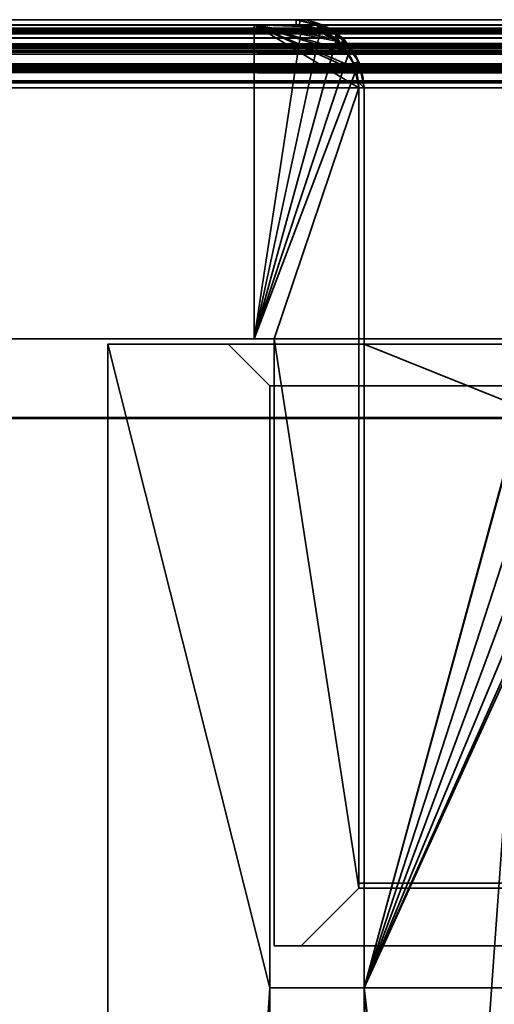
# Model space of a CAD drawing. Header units: millimetres. Extents: x -490 to 6690, y -115 to 152.
# Tile 110 of 256: x -329 to -307, y 105 to 152. Entities that reach past the tile are written whole.
import ezdxf

# ---------------------------------------------------------------- set-up
doc = ezdxf.new("R2010")
doc.units = ezdxf.units.MM
doc.layers.add('151', color=253, linetype='Continuous')

# ---------------------------------------------------------------- blocks, each defined once
blk = doc.blocks.new('UG_SURFACE_001')
at = {"layer": '151', "color": 252, "linetype": 'Continuous', "lineweight": 35}
for points in [[(-490, 133.2, 2202.5), (490, 133.2, 2202.5), (340, 133.2, 2052.5), (-340, 133.2, 2052.5)], [(490, -6.2, 2202.5), (490, 133.2, 2202.5), (-490, 133.2, 2202.5), (-490, -6.2, 2202.5)], [(-340, -6.2, 2052.5), (-340, 133.2, 2052.5), (340, 133.2, 2052.5), (340, -6.2, 2052.5)]]:
    blk.add_3dface(points, dxfattribs=at)
blk = doc.blocks.new('UG_SURFACE_059')
at = {"layer": '151', "color": 254, "linetype": 'Continuous', "lineweight": 35}
for points in [[(-325.25, 136.75, 2032.75), (-325.25, -10, 2032.75), (-317.5, 106, 2025)], [(-317.5, 106, 2025), (-317.5, 134.75, 2025), (-319.5, 136.75, 2027), (-325.25, 136.75, 2032.75)], [(-325.25, 136.75, -7.5), (-319.5, 136.75, -7.5), (-317.5, 134.75, -7.5), (-317.5, 106, -7.5)], [(-317.5, 106, -7.5), (-325.25, -10, -7.5), (-325.25, 136.75, -7.5)], [(-325.25, -10, 2032.75), (-325.25, 136.75, 2032.75), (-325.25, 136.75, -7.5), (-325.25, -10, -7.5)], [(-325.25, 136.75, 2032.75), (-319.5, 136.75, 2027), (-319.5, 136.75, -7.5), (-325.25, 136.75, -7.5)], [(-319.5, 136.75, 2027), (-317.5, 134.75, 2025), (-317.5, 134.75, -7.5), (-319.5, 136.75, -7.5)], [(-313, 136.75, 2020.5), (-306.25, 136.75, 2013.75), (-306.25, 136.75, -7.5), (-313, 136.75, -7.5)], [(-313, 106, 2020.5), (-313, 136.75, 2020.5), (-313, 136.75, -7.5), (-313, 106, -7.5)], [(-301.25, 131.75, 2008.75), (-301.298, 132.05, 2008.798), (-313, 136.75, 2020.5), (-313, 106, 2020.5)], [(-304.676, 136.348, 2012.176), (-306.25, 136.75, 2013.75), (-313, 136.75, 2020.5), (-301.298, 132.05, 2008.798)], [(-313, 106, -7.5), (-313, 136.75, -7.5), (-306.25, 136.75, -7.5), (-304.668, 136.435, -7.5)], [(-313, 106, -7.5), (-304.668, 136.435, -7.5), (-304.337, 136.369, -7.5), (-303.326, 135.694, -7.5)], [(-313, 106, -7.5), (-303.326, 135.694, -7.5), (-302.714, 135.286, -7.5), (-302.306, 134.674, -7.5)], [(-317.5, 134.75, 2025), (-317.5, 106, 2025), (-317.5, 106, -7.5), (-317.5, 134.75, -7.5)], [(-313, 106, -7.5), (-302.306, 134.674, -7.5), (-301.631, 133.663, -7.5), (-301.573, 133.372, -7.5)], [(-301.573, 133.372, -7.5), (-301.31, 132.052, -7.5), (-313, 106, -7.5)], [(-301.31, 132.052, -7.5), (-301.25, 131.75, -7.5), (-301.25, 5, -7.5), (-313, 106, -7.5)], [(-313, 106, 2020.5), (-313, 21, 2020.5), (-301.25, 131.75, 2008.75)], [(-309, 13, 2016.5), (-305, 13, 2012.5), (-301.25, 131.75, 2008.75), (-313, 21, 2020.5)], [(-317.5, 21, 2025), (-317.5, 106, 2025), (-325.25, -10, 2032.75)], [(-325.25, -10, -7.5), (-317.5, 106, -7.5), (-317.5, 21, -7.5)], [(-317.5, 106, 2025), (-313, 106, 2020.5), (-313, 106, -7.5), (-317.5, 106, -7.5)], [(-317.5, 21, 2025), (-313, 21, 2020.5), (-313, 106, 2020.5), (-317.5, 106, 2025)], [(-317.5, 106, -7.5), (-313, 106, -7.5), (-313, 21, -7.5), (-317.5, 21, -7.5)], [(-313, 21, -7.5), (-313, 106, -7.5), (-305, 13, -7.5), (-309, 13, -7.5)], [(-305, 13, -7.5), (-313, 106, -7.5), (-301.25, 5, -7.5)]]:
    blk.add_3dface(points, dxfattribs=at)
blk = doc.blocks.new('UG_SURFACE_060')
at = {"layer": '151', "color": 7, "linetype": 'Continuous', "lineweight": 35}
for points in [[(-313, 137, -7.5), (-306.25, 137, -7.5), (-306.25, 136.75, -7.5), (-313, 136.75, -7.5)], [(-313, 137, 2020.5), (-313, 137, -7.5), (-313, 136.75, -7.5), (-313, 136.75, 2020.5)], [(-306.25, 137, 2013.75), (-306.25, 137, -7.5), (-313, 137, -7.5), (-313, 137, 2020.5)], [(-306.25, 137, 2013.75), (-313, 137, 2020.5), (-313, 136.75, 2020.5), (-306.25, 136.75, 2013.75)], [(-306.25, 136.75, 2013.75), (-313, 136.75, 2020.5), (-313, 136.75, -7.5), (-306.25, 136.75, -7.5)]]:
    blk.add_3dface(points, dxfattribs=at)
blk = doc.blocks.new('UG_SURFACE_061')
at = {"layer": '151', "color": 254, "linetype": 'Continuous', "lineweight": 35}
for points in [[(-325.25, 136.75, 2032.75), (-319.5, 136.75, 2027), (-317.5, 134.75, 2025), (-317.5, 106, 2025)], [(-317.5, 106, 2025), (-325.25, -10, 2032.75), (-325.25, 136.75, 2032.75)], [(319.5, 136.75, 2027), (-319.5, 136.75, 2027), (-325.25, 136.75, 2032.75), (325.25, 136.75, 2032.75)], [(325.25, -10, 2032.75), (325.25, 136.75, 2032.75), (-325.25, 136.75, 2032.75), (-325.25, -10, 2032.75)], [(319.5, 136.75, 2027), (317.5, 134.75, 2025), (-317.5, 134.75, 2025), (-319.5, 136.75, 2027)], [(306.25, 136.75, 2013.75), (-306.25, 136.75, 2013.75), (-313, 136.75, 2020.5), (313, 136.75, 2020.5)], [(313, 106, 2020.5), (313, 136.75, 2020.5), (-313, 136.75, 2020.5), (-313, 106, 2020.5)], [(-313, 106, 2020.5), (-313, 136.75, 2020.5), (-306.25, 136.75, 2013.75), (-304.723, 136.36, 2012.223)], [(-313, 21, 2020.5), (-304.723, 136.36, 2012.223), (-303.852, 136.138, 2011.352), (-303.351, 135.703, 2010.851)], [(-304.723, 136.36, 2012.223), (-313, 21, 2020.5), (-313, 106, 2020.5)], [(-313, 21, 2020.5), (-303.351, 135.703, 2010.851), (-302.247, 134.745, 2009.747), (-302.213, 134.681, 2009.713)], [(317.5, 134.75, 2025), (317.5, 106, 2025), (-317.5, 106, 2025), (-317.5, 134.75, 2025)], [(-301.496, 133.295, 2008.996), (-301.25, 131.75, 2008.75), (-313, 21, 2020.5), (-302.213, 134.681, 2009.713)], [(-313, 21, 2020.5), (-301.25, 131.75, 2008.75), (-305, 13, 2012.5), (-309, 13, 2016.5)], [(-325.25, -10, 2032.75), (-317.5, 106, 2025), (-317.5, 21, 2025)], [(313, 106, 2020.5), (-313, 106, 2020.5), (-317.5, 106, 2025), (317.5, 106, 2025)], [(-317.5, 106, 2025), (-313, 106, 2020.5), (-313, 21, 2020.5), (-317.5, 21, 2025)]]:
    blk.add_3dface(points, dxfattribs=at)
blk = doc.blocks.new('UG_SURFACE_062')
at = {"layer": '151', "color": 7, "linetype": 'Continuous', "lineweight": 35}
for points in [[(-306.25, 136.75, 2013.75), (-313, 136.75, 2020.5), (-313, 137, 2020.5), (-306.25, 137, 2013.75)], [(313, 137, 2020.5), (306.25, 137, 2013.75), (-306.25, 137, 2013.75), (-313, 137, 2020.5)], [(313, 137, 2020.5), (-313, 137, 2020.5), (-313, 136.75, 2020.5), (313, 136.75, 2020.5)], [(313, 136.75, 2020.5), (-313, 136.75, 2020.5), (-306.25, 136.75, 2013.75), (306.25, 136.75, 2013.75)]]:
    blk.add_3dface(points, dxfattribs=at)
blk = doc.blocks.new('UG_SURFACE_097')
at = {"layer": '151', "color": 7, "linetype": 'Continuous', "lineweight": 35}
for points in [[(-316.25, 152.25, 2023.75), (-316.25, 152.25, -7.5), (-390.25, 152.25, -7.5), (-390.25, 152.25, 2097.75)], [(-390.25, 152.25, -7.5), (-316.25, 152.25, -7.5), (-316.25, 152, -7.5), (-390.25, 152, -7.5)], [(-316.25, 152.25, 2023.75), (-390.25, 152.25, 2097.75), (-390.25, 152, 2097.75), (-316.25, 152, 2023.75)], [(-316.25, 152, 2023.75), (-390.25, 152, 2097.75), (-390.25, 152, -7.5), (-316.25, 152, -7.5)], [(-316.25, 152.25, 2023.75), (-315.136, 152.039, -7.5), (-316.073, 152.216, -7.5)], [(-315.136, 152.039, -7.5), (-316.25, 152.25, 2023.75), (-315.063, 151.947, 2022.563)], [(-316.073, 152.216, -7.5), (-316.25, 152.25, -7.5), (-316.25, 152.25, 2023.75)], [(-316.087, 151.969, -7.5), (-316.25, 152, -7.5), (-316.25, 152.25, -7.5), (-316.073, 152.216, -7.5)], [(-315.063, 151.947, 2022.563), (-316.25, 152.25, 2023.75), (-316.242, 152, 2023.742), (-315.148, 151.768, 2022.648)], [(-316.25, 152, 2023.75), (-316.242, 152, 2023.742), (-316.25, 152.25, 2023.75)], [(-316.25, 152, -7.5), (-316.087, 151.969, -7.5), (-315.148, 151.768, 2022.648)], [(-315.148, 151.768, 2022.648), (-316.242, 152, 2023.742), (-316.25, 152, -7.5)], [(-316.242, 152, 2023.742), (-316.25, 152, 2023.75), (-316.25, 152, -7.5)], [(-315.223, 151.803, -7.5), (-316.087, 151.969, -7.5), (-316.073, 152.216, -7.5), (-315.136, 152.039, -7.5)], [(-315.148, 151.768, 2022.648), (-316.087, 151.969, -7.5), (-315.223, 151.803, -7.5)], [(-315.154, 151.79, -7.5), (-315.223, 151.803, -7.5), (-315.136, 152.039, -7.5), (-315.063, 152.026, -7.5)], [(-315.154, 151.79, -7.5), (-315.063, 152.026, -7.5), (-315.055, 152.02, -7.5)], [(-315.148, 151.786, -7.5), (-315.154, 151.79, -7.5), (-315.055, 152.02, -7.5)], [(-315.055, 152.02, -7.5), (-314.305, 151.529, -7.5), (-314.455, 151.334, -7.5), (-315.148, 151.786, -7.5)], [(-315.063, 151.947, 2022.563), (-315.063, 152.026, -7.5), (-315.136, 152.039, -7.5)], [(-315.063, 151.947, 2022.563), (-315.055, 152.02, -7.5), (-315.063, 152.026, -7.5)], [(-314.305, 151.529, -7.5), (-315.055, 152.02, -7.5), (-315.063, 151.947, 2022.563)], [(-315.148, 151.768, 2022.648), (-315.223, 151.803, -7.5), (-315.154, 151.79, -7.5)], [(-315.154, 151.79, -7.5), (-315.148, 151.786, -7.5), (-315.148, 151.768, 2022.648)], [(-315.148, 151.768, 2022.648), (-315.039, 151.745, 2022.539), (-315.063, 151.947, 2022.563)], [(-315.148, 151.786, -7.5), (-314.455, 151.334, -7.5), (-314.133, 151.107, 2021.633)], [(-314.133, 151.107, 2021.633), (-315.039, 151.745, 2022.539), (-315.148, 151.786, -7.5)], [(-315.039, 151.745, 2022.539), (-315.148, 151.768, 2022.648), (-315.148, 151.786, -7.5)], [(-314.305, 151.529, -7.5), (-315.063, 151.947, 2022.563), (-314.692, 151.852, 2022.192)], [(-314.692, 151.852, 2022.192), (-315.063, 151.947, 2022.563), (-315.039, 151.745, 2022.539)], [(-315.039, 151.745, 2022.539), (-314.133, 151.107, 2021.633), (-313.979, 151.235, 2021.479), (-314.692, 151.852, 2022.192)], [(-314.692, 151.852, 2022.192), (-313.952, 151.298, -7.5), (-314.305, 151.529, -7.5)], [(-314.692, 151.852, 2022.192), (-313.979, 151.235, 2021.479), (-313.952, 151.298, -7.5)], [(-314.129, 151.121, -7.5), (-314.455, 151.334, -7.5), (-314.305, 151.529, -7.5), (-313.952, 151.298, -7.5)], [(-314.455, 151.334, -7.5), (-314.129, 151.121, -7.5), (-314.133, 151.107, 2021.633)], [(-314.133, 151.107, 2021.633), (-314.074, 151.066, 2021.574), (-313.979, 151.235, 2021.479)], [(-314.074, 151.066, 2021.574), (-314.133, 151.107, 2021.633), (-314.129, 151.121, -7.5)], [(-313.952, 151.298, -7.5), (-313.648, 150.843, -7.5), (-313.846, 150.702, -7.5), (-314.129, 151.121, -7.5)], [(-314.129, 151.121, -7.5), (-313.465, 150.115, 2020.965), (-314.074, 151.066, 2021.574)], [(-314.129, 151.121, -7.5), (-313.846, 150.702, -7.5), (-313.462, 150.104, 2020.962)], [(-313.462, 150.104, 2020.962), (-313.465, 150.115, 2020.965), (-314.129, 151.121, -7.5)], [(-313.648, 150.947, 2021.148), (-313.979, 151.235, 2021.479), (-314.074, 151.066, 2021.574)], [(-314.074, 151.066, 2021.574), (-313.465, 150.115, 2020.965), (-313.247, 150.176, 2020.747), (-313.648, 150.947, 2021.148)], [(-313.648, 150.843, -7.5), (-313.952, 151.298, -7.5), (-313.979, 151.235, 2021.479)], [(-313.979, 151.235, 2021.479), (-313.245, 150.237, -7.5), (-313.648, 150.843, -7.5)], [(-313.245, 150.237, -7.5), (-313.979, 151.235, 2021.479), (-313.648, 150.947, 2021.148)], [(-313.495, 150.18, -7.5), (-313.846, 150.702, -7.5), (-313.648, 150.843, -7.5), (-313.245, 150.237, -7.5)], [(-313.462, 150.104, 2020.962), (-313.846, 150.702, -7.5), (-313.495, 150.18, -7.5)], [(-313.648, 150.947, 2021.148), (-313.236, 150.195, -7.5), (-313.245, 150.237, -7.5)], [(-313.648, 150.947, 2021.148), (-313.247, 150.176, 2020.747), (-313.236, 150.195, -7.5)], [(-313.478, 150.101, -7.5), (-313.495, 150.18, -7.5), (-313.245, 150.237, -7.5), (-313.236, 150.195, -7.5)], [(-313.495, 150.18, -7.5), (-313.478, 150.101, -7.5), (-313.462, 150.104, 2020.962)], [(-313.236, 150.195, -7.5), (-313.193, 149.976, -7.5), (-313.436, 149.899, -7.5), (-313.478, 150.101, -7.5)], [(-313.261, 149.259, 2020.761), (-313.462, 150.104, 2020.962), (-313.478, 150.101, -7.5)], [(-313.478, 150.101, -7.5), (-313.436, 149.899, -7.5), (-313.25, 149, 2020.75)], [(-313.25, 149, 2020.75), (-313.261, 149.259, 2020.761), (-313.478, 150.101, -7.5)], [(-313.247, 150.176, 2020.747), (-313.465, 150.115, 2020.965), (-313.462, 150.104, 2020.962)], [(-313.161, 150.01, 2020.661), (-313.247, 150.176, 2020.747), (-313.462, 150.104, 2020.962)], [(-313.462, 150.104, 2020.962), (-313.261, 149.259, 2020.761), (-313, 149, 2020.5), (-313.161, 150.01, 2020.661)], [(-313.193, 149.976, -7.5), (-313.236, 150.195, -7.5), (-313.247, 150.176, 2020.747)], [(-313.193, 149.976, -7.5), (-313.247, 150.176, 2020.747), (-313.161, 150.01, 2020.661)], [(-313.25, 149, -7.5), (-313.436, 149.899, -7.5), (-313.193, 149.976, -7.5), (-313, 149, -7.5)], [(-313.436, 149.899, -7.5), (-313.25, 149, -7.5), (-313.25, 149, 2020.75)], [(-313.161, 150.01, 2020.661), (-313, 149, -7.5), (-313.193, 149.976, -7.5)], [(-313.161, 150.01, 2020.661), (-313, 149, 2020.5), (-313, 149, -7.5)], [(-313, 149, 2020.5), (-313.261, 149.259, 2020.761), (-313.25, 149, 2020.75)], [(-313, 149, -7.5), (-313, 111, -7.5), (-313.25, 111, -7.5), (-313.25, 149, -7.5)], [(-313.25, 111, 2020.75), (-313.25, 149, 2020.75), (-313.25, 149, -7.5), (-313.25, 111, -7.5)], [(-313.25, 149, 2020.75), (-313.25, 111, 2020.75), (-313, 111, 2020.5), (-313, 149, 2020.5)], [(-313, 111, -7.5), (-313, 149, -7.5), (-313, 149, 2020.5), (-313, 111, 2020.5)], [(-313.25, 111, 2020.75), (-313.25, 111, -7.5), (-313, 111, -7.5), (-313, 111, 2020.5)]]:
    blk.add_3dface(points, dxfattribs=at)
blk = doc.blocks.new('UG_SURFACE_098')
at = {"layer": '151', "color": 41, "linetype": 'Continuous', "lineweight": 35}
for points in [[(-388.25, 137, -7.5), (-388.25, 152, -7.5), (-318.25, 152, -7.5), (-318.25, 137, -7.5)], [(-318.25, 152, 2025.75), (-318.25, 152, -7.5), (-388.25, 152, -7.5), (-388.25, 152, 2095.75)], [(-318.25, 137, 2025.75), (-318.25, 152, 2025.75), (-388.25, 152, 2095.75), (-388.25, 137, 2095.75)], [(-318.25, 137, -7.5), (-318.25, 152, -7.5), (-318.25, 152, 2025.75), (-318.25, 137, 2025.75)], [(-388.25, 137, 2095.75), (-388.25, 137, -7.5), (-318.25, 137, -7.5), (-318.25, 137, 2025.75)]]:
    blk.add_3dface(points, dxfattribs=at)
blk = doc.blocks.new('UG_SURFACE_099')
at = {"layer": '151', "color": 14, "linetype": 'Continuous', "lineweight": 35}
for points in [[(-318.25, 152, -7.5), (-318.25, 137, -7.5), (-318.25, 137, 2025.75), (-318.25, 152, 2025.75)], [(-318.25, 137, -7.5), (-318.25, 152, -7.5), (-316.25, 152, -7.5), (-315.98, 151.946, -7.5)], [(-318.25, 152, 2025.75), (-314.337, 151.221, 2021.837), (-315.088, 151.703, 2022.588), (-315.979, 151.931, 2023.479)], [(-318.25, 152, 2025.75), (-313.736, 150.582, 2021.236), (-313.848, 150.797, 2021.348), (-314.337, 151.221, 2021.837)], [(-318.25, 152, 2025.75), (-313.374, 149.777, 2020.874), (-313.398, 149.932, 2020.898), (-313.736, 150.582, 2021.236)], [(-318.25, 152, 2025.75), (-318.25, 137, 2025.75), (-317.3, 137, 2024.8), (-313.25, 149, 2020.75)], [(-313.25, 149, 2020.75), (-313.374, 149.777, 2020.874), (-318.25, 152, 2025.75)], [(-315.979, 151.931, 2023.479), (-316.25, 152, 2023.75), (-318.25, 152, 2025.75)], [(-316.25, 152, 2023.75), (-316.25, 152, -7.5), (-318.25, 152, -7.5), (-318.25, 152, 2025.75)], [(-316.25, 152, -7.5), (-316.25, 152, 2023.75), (-315.979, 151.931, 2023.479)], [(-315.979, 151.931, 2023.479), (-315.98, 151.946, -7.5), (-316.25, 152, -7.5)], [(-318.25, 137, -7.5), (-315.98, 151.946, -7.5), (-315.102, 151.772, -7.5), (-315.083, 151.759, -7.5)], [(-315.083, 151.759, -7.5), (-314.329, 151.255, -7.5), (-318.25, 137, -7.5)], [(-315.98, 151.946, -7.5), (-315.979, 151.931, 2023.479), (-315.088, 151.703, 2022.588)], [(-315.088, 151.703, 2022.588), (-315.102, 151.772, -7.5), (-315.98, 151.946, -7.5)], [(-315.088, 151.703, 2022.588), (-315.083, 151.759, -7.5), (-315.102, 151.772, -7.5)], [(-315.083, 151.759, -7.5), (-315.088, 151.703, 2022.588), (-314.811, 151.633, 2022.311)], [(-314.337, 151.221, 2021.837), (-314.811, 151.633, 2022.311), (-315.088, 151.703, 2022.588)], [(-314.811, 151.633, 2022.311), (-314.329, 151.255, -7.5), (-315.083, 151.759, -7.5)], [(-314.811, 151.633, 2022.311), (-314.337, 151.221, 2021.837), (-314.329, 151.255, -7.5)], [(-314.329, 151.255, -7.5), (-314.129, 151.121, -7.5), (-313.762, 150.573, -7.5), (-318.25, 137, -7.5)], [(-314.129, 151.121, -7.5), (-314.329, 151.255, -7.5), (-314.337, 151.221, 2021.837)], [(-314.129, 151.121, -7.5), (-314.337, 151.221, 2021.837), (-313.848, 150.797, 2021.348)], [(-313.848, 150.797, 2021.348), (-313.762, 150.573, -7.5), (-314.129, 151.121, -7.5)], [(-318.25, 137, -7.5), (-313.762, 150.573, -7.5), (-313.478, 150.148, -7.5), (-313.404, 149.773, -7.5)], [(-313.848, 150.797, 2021.348), (-313.736, 150.582, 2021.236), (-313.762, 150.573, -7.5)], [(-313.478, 150.148, -7.5), (-313.762, 150.573, -7.5), (-313.736, 150.582, 2021.236)], [(-313.478, 150.148, -7.5), (-313.736, 150.582, 2021.236), (-313.398, 149.932, 2020.898)], [(-313.398, 149.932, 2020.898), (-313.404, 149.773, -7.5), (-313.478, 150.148, -7.5)], [(-313.404, 149.773, -7.5), (-313.25, 149, -7.5), (-317.3, 137, -7.5), (-318.25, 137, -7.5)], [(-313.398, 149.932, 2020.898), (-313.374, 149.777, 2020.874), (-313.404, 149.773, -7.5)], [(-313.404, 149.773, -7.5), (-313.374, 149.777, 2020.874), (-313.25, 149, 2020.75)], [(-313.25, 149, 2020.75), (-313.25, 149, -7.5), (-313.404, 149.773, -7.5)], [(-317.3, 137, -7.5), (-313.25, 149, -7.5), (-313.25, 110.75, -7.5)], [(-313.25, 110.75, 2020.75), (-313.25, 149, 2020.75), (-317.3, 137, 2024.8)], [(-313.25, 110.75, -7.5), (-313.25, 149, -7.5), (-313.25, 149, 2020.75), (-313.25, 110.75, 2020.75)], [(-318.25, 137, 2025.75), (-318.25, 137, -7.5), (-317.3, 137, -7.5), (-317.3, 137, 2024.8)], [(-317.3, 137, -7.5), (-317.3, 108, -7.5), (-317.3, 108, 2024.8), (-317.3, 137, 2024.8)], [(-313.25, 110.75, -7.5), (-316, 108, -7.5), (-317.3, 108, -7.5), (-317.3, 137, -7.5)], [(-317.3, 137, 2024.8), (-317.3, 108, 2024.8), (-316, 108, 2023.5), (-313.25, 110.75, 2020.75)], [(-316, 108, -7.5), (-313.25, 110.75, -7.5), (-313.25, 110.75, 2020.75), (-316, 108, 2023.5)], [(-317.3, 108, 2024.8), (-317.3, 108, -7.5), (-316, 108, -7.5), (-316, 108, 2023.5)]]:
    blk.add_3dface(points, dxfattribs=at)
blk = doc.blocks.new('UG_SURFACE_100')
at = {"layer": '151', "color": 7, "linetype": 'Continuous', "lineweight": 35}
for points in [[(-391.849, 151.829, 2099.349), (391.808, 151.852, 2099.308), (391.242, 151.997, 2098.742)], [(391.242, 151.997, 2098.742), (-391.241, 151.989, 2098.741), (-391.849, 151.829, 2099.349)], [(391.356, 151.768, 2098.855), (-391.359, 151.766, 2098.859), (-390.258, 152, 2097.758)], [(-391.241, 151.989, 2098.741), (391.242, 151.997, 2098.742), (390.25, 152.25, 2097.75)], [(390.25, 152.25, 2097.75), (-390.25, 152.25, 2097.75), (-391.241, 151.989, 2098.741)], [(391.263, 151.824, 2098.763), (-390.258, 152, 2097.758), (-390.25, 152, 2097.75)], [(391.263, 151.824, 2098.763), (391.356, 151.768, 2098.855), (-390.258, 152, 2097.758)], [(390.25, 152.25, 2097.75), (316.25, 152.25, 2023.75), (-316.25, 152.25, 2023.75), (-390.25, 152.25, 2097.75)], [(-316.25, 152, 2023.75), (-390.25, 152, 2097.75), (-390.25, 152.25, 2097.75), (-316.25, 152.25, 2023.75)], [(390.25, 152, 2097.75), (-390.25, 152, 2097.75), (-316.25, 152, 2023.75), (316.25, 152, 2023.75)], [(-390.25, 152, 2097.75), (390.25, 152, 2097.75), (391.263, 151.824, 2098.763)], [(-315.258, 151.997, 2022.758), (-316.25, 152.25, 2023.75), (316.25, 152.25, 2023.75)], [(-316.25, 152.25, 2023.75), (-316.242, 152, 2023.742), (-316.25, 152, 2023.75)], [(-315.148, 151.768, 2022.648), (-316.242, 152, 2023.742), (-316.25, 152.25, 2023.75), (-315.258, 151.997, 2022.758)], [(316.25, 152, 2023.75), (-316.25, 152, 2023.75), (-316.242, 152, 2023.742)], [(-316.242, 152, 2023.742), (315.152, 151.737, 2022.652), (316.25, 152, 2023.75)], [(-316.242, 152, 2023.742), (-315.148, 151.768, 2022.648), (315.152, 151.737, 2022.652)], [(316.25, 152.25, 2023.75), (315.259, 151.989, 2022.759), (-315.258, 151.997, 2022.758)], [(-314.692, 151.852, 2022.192), (-315.258, 151.997, 2022.758), (315.259, 151.989, 2022.759)], [(-315.258, 151.997, 2022.758), (-314.692, 151.852, 2022.192), (-315.039, 151.745, 2022.539), (-315.148, 151.768, 2022.648)], [(-314.692, 151.852, 2022.192), (315.259, 151.989, 2022.759), (314.651, 151.829, 2022.151)], [(-392.867, 150.884, 2100.367), (392.852, 150.947, 2100.352), (392.134, 151.569, 2099.634)], [(392.134, 151.569, 2099.634), (-392.132, 151.567, 2099.632), (-392.867, 150.884, 2100.367)], [(392.371, 151.092, 2099.871), (-392.378, 151.099, 2099.878), (-391.461, 151.745, 2098.961)], [(-392.132, 151.567, 2099.632), (392.134, 151.569, 2099.634), (391.808, 151.852, 2099.308)], [(-391.849, 151.829, 2099.349), (-392.132, 151.567, 2099.632), (391.808, 151.852, 2099.308)], [(392.274, 151.214, 2099.774), (-391.461, 151.745, 2098.961), (-391.359, 151.766, 2098.859)], [(392.274, 151.214, 2099.774), (392.371, 151.092, 2099.871), (-391.461, 151.745, 2098.961)], [(-391.359, 151.766, 2098.859), (391.356, 151.768, 2098.855), (392.274, 151.214, 2099.774)], [(314.89, 151.674, 2022.39), (-315.148, 151.768, 2022.648), (-315.039, 151.745, 2022.539)], [(314.89, 151.674, 2022.39), (315.152, 151.737, 2022.652), (-315.148, 151.768, 2022.648)], [(-314.133, 151.107, 2021.633), (-315.039, 151.745, 2022.539), (-314.692, 151.852, 2022.192), (-314.366, 151.569, 2021.866)], [(-315.039, 151.745, 2022.539), (314.136, 151.101, 2021.636), (314.89, 151.674, 2022.39)], [(-315.039, 151.745, 2022.539), (-314.133, 151.107, 2021.633), (314.136, 151.101, 2021.636)], [(314.651, 151.829, 2022.151), (-314.366, 151.569, 2021.866), (-314.692, 151.852, 2022.192)], [(314.651, 151.829, 2022.151), (314.368, 151.567, 2021.868), (-314.366, 151.569, 2021.866)], [(-313.648, 150.947, 2021.148), (-314.366, 151.569, 2021.866), (314.368, 151.567, 2021.868)], [(-314.366, 151.569, 2021.866), (-313.648, 150.947, 2021.148), (-314.074, 151.066, 2021.574), (-314.133, 151.107, 2021.633)], [(-313.648, 150.947, 2021.148), (314.368, 151.567, 2021.868), (313.633, 150.884, 2021.133)], [(-393.035, 150.115, 2100.535), (-392.426, 151.066, 2099.926), (392.865, 150.47, 2100.365)], [(392.865, 150.47, 2100.365), (-392.426, 151.066, 2099.926), (-392.378, 151.099, 2099.878)], [(-392.378, 151.099, 2099.878), (392.371, 151.092, 2099.871), (392.865, 150.47, 2100.365)], [(-314.133, 151.107, 2021.633), (313.546, 150.299, 2021.046), (314.04, 151.029, 2021.54)], [(313.546, 150.299, 2021.046), (-314.133, 151.107, 2021.633), (-314.074, 151.066, 2021.574)], [(314.04, 151.029, 2021.54), (314.136, 151.101, 2021.636), (-314.133, 151.107, 2021.633)], [(-314.074, 151.066, 2021.574), (313.478, 150.093, 2020.977), (313.546, 150.299, 2021.046)], [(-314.074, 151.066, 2021.574), (-313.465, 150.115, 2020.965), (313.478, 150.093, 2020.977)], [(-314.074, 151.066, 2021.574), (-313.648, 150.947, 2021.148), (-313.626, 150.905, 2021.126)], [(-313.626, 150.905, 2021.126), (-313.161, 150.01, 2020.661), (-313.465, 150.115, 2020.965), (-314.074, 151.066, 2021.574)], [(-392.952, 150.805, 2100.452), (-393.324, 149.988, 2100.823), (393.339, 150.01, 2100.839)], [(-392.867, 150.884, 2100.367), (-392.952, 150.805, 2100.452), (393.339, 150.01, 2100.839)], [(-392.867, 150.884, 2100.367), (392.874, 150.905, 2100.374), (392.852, 150.947, 2100.352)], [(393.339, 150.01, 2100.839), (392.874, 150.905, 2100.374), (-392.867, 150.884, 2100.367)], [(313.633, 150.884, 2021.133), (-313.626, 150.905, 2021.126), (-313.648, 150.947, 2021.148)], [(-313.161, 150.01, 2020.661), (-313.626, 150.905, 2021.126), (313.633, 150.884, 2021.133)], [(-313.161, 150.01, 2020.661), (313.633, 150.884, 2021.133), (313.548, 150.805, 2021.048)], [(313.548, 150.805, 2021.048), (-313.16, 150.004, 2020.66), (-313.161, 150.01, 2020.661)], [(313.548, 150.805, 2021.048), (313.176, 149.988, 2020.676), (-313.16, 150.004, 2020.66)], [(-393.239, 149.259, 2100.739), (-393.043, 150.082, 2100.543), (393.028, 150.068, 2100.528)], [(392.865, 150.47, 2100.365), (-393.043, 150.082, 2100.543), (-393.035, 150.115, 2100.535)], [(392.865, 150.47, 2100.365), (393.028, 150.068, 2100.528), (-393.043, 150.082, 2100.543)], [(-313.465, 150.115, 2020.965), (-313.462, 150.104, 2020.962), (313.478, 150.093, 2020.977)], [(-313.462, 150.104, 2020.962), (-313.465, 150.115, 2020.965), (-313.161, 150.01, 2020.661), (-313.16, 150.004, 2020.66)], [(313.305, 149.571, 2020.805), (-313.462, 150.104, 2020.962), (-313.261, 149.259, 2020.761)], [(313.305, 149.571, 2020.805), (313.478, 150.093, 2020.977), (-313.462, 150.104, 2020.962)], [(-313.16, 150.004, 2020.66), (-313, 149, 2020.5), (-313.261, 149.259, 2020.761), (-313.462, 150.104, 2020.962)], [(-393.388, 149.848, 2100.888), (-393.5, 149, 2101), (393.5, 149, 2101)], [(-393.324, 149.988, 2100.823), (-393.388, 149.848, 2100.888), (393.5, 149, 2101)], [(-393.324, 149.988, 2100.823), (393.34, 150.004, 2100.84), (393.339, 150.01, 2100.839)], [(393.5, 149, 2101), (393.34, 150.004, 2100.84), (-393.324, 149.988, 2100.823)], [(393.028, 150.068, 2100.528), (393.15, 149.769, 2100.65), (-393.239, 149.259, 2100.739)], [(393.15, 149.769, 2100.65), (393.25, 149, 2100.75), (-393.239, 149.259, 2100.739)], [(-313.16, 150.004, 2020.66), (313.176, 149.988, 2020.676), (313.112, 149.848, 2020.612)], [(313.112, 149.848, 2020.612), (-313, 149, 2020.5), (-313.16, 150.004, 2020.66)], [(313.112, 149.848, 2020.612), (313, 149, 2020.5), (-313, 149, 2020.5)], [(393.25, 149, 2100.75), (-393.25, 149, 2100.75), (-393.239, 149.259, 2100.739)], [(-313.261, 149.259, 2020.761), (313.25, 149, 2020.75), (313.305, 149.571, 2020.805)], [(-313.261, 149.259, 2020.761), (-313.25, 149, 2020.75), (313.25, 149, 2020.75)], [(-313.25, 149, 2020.75), (-313.261, 149.259, 2020.761), (-313, 149, 2020.5)], [(-393.5, 149, 2101), (-393.5, 133.25, 2101), (393.5, 133.25, 2101), (393.5, 149, 2101)], [(393.25, 149, 2100.75), (393.25, 133.25, 2100.75), (-393.25, 133.25, 2100.75), (-393.25, 149, 2100.75)], [(313.25, 111, 2020.75), (313.25, 149, 2020.75), (-313.25, 149, 2020.75), (-313.25, 111, 2020.75)], [(-313, 149, 2020.5), (-313, 111, 2020.5), (-313.25, 111, 2020.75), (-313.25, 149, 2020.75)], [(-313, 111, 2020.5), (-313, 149, 2020.5), (313, 149, 2020.5), (313, 111, 2020.5)], [(393.25, 133.25, 2100.75), (393.5, 133.25, 2101), (-393.5, 133.25, 2101), (-393.25, 133.25, 2100.75)], [(313, 111, 2020.5), (313.25, 111, 2020.75), (-313.25, 111, 2020.75), (-313, 111, 2020.5)]]:
    blk.add_3dface(points, dxfattribs=at)
blk = doc.blocks.new('UG_SURFACE_101')
at = {"layer": '151', "color": 14, "linetype": 'Continuous', "lineweight": 35}
for points in [[(-318.25, 152, 2025.75), (-318.25, 137, 2025.75), (318.25, 137, 2025.75), (318.25, 152, 2025.75)], [(-314.511, 151.372, 2022.011), (-318.25, 152, 2025.75), (-316.25, 152, 2023.75), (-315.334, 151.766, 2022.834)], [(-318.25, 152, 2025.75), (-313.398, 149.927, 2020.898), (-313.25, 149, 2020.75)], [(-314.511, 151.372, 2022.011), (-313.848, 150.797, 2021.348), (-313.828, 150.758, 2021.328), (-318.25, 152, 2025.75)], [(-313.828, 150.758, 2021.328), (-313.398, 149.932, 2020.898), (-313.398, 149.927, 2020.898), (-318.25, 152, 2025.75)], [(-313.25, 149, 2020.75), (-317.3, 137, 2024.8), (-318.25, 137, 2025.75), (-318.25, 152, 2025.75)], [(318.25, 152, 2025.75), (316.25, 152, 2023.75), (-316.25, 152, 2023.75), (-318.25, 152, 2025.75)], [(-315.334, 151.766, 2022.834), (-316.25, 152, 2023.75), (316.25, 152, 2023.75)], [(316.25, 152, 2023.75), (315.335, 151.759, 2022.835), (-315.334, 151.766, 2022.834)], [(-315.334, 151.766, 2022.834), (-314.811, 151.633, 2022.311), (-314.511, 151.372, 2022.011)], [(-314.811, 151.633, 2022.311), (-315.334, 151.766, 2022.834), (315.335, 151.759, 2022.835)], [(-314.811, 151.633, 2022.311), (315.335, 151.759, 2022.835), (314.774, 151.612, 2022.274)], [(314.774, 151.612, 2022.274), (-314.511, 151.372, 2022.011), (-314.811, 151.633, 2022.311)], [(314.774, 151.612, 2022.274), (314.513, 151.37, 2022.013), (-314.511, 151.372, 2022.011)], [(-313.848, 150.797, 2021.348), (-314.511, 151.372, 2022.011), (314.513, 151.37, 2022.013)], [(-313.848, 150.797, 2021.348), (314.513, 151.37, 2022.013), (313.834, 150.739, 2021.334)], [(313.834, 150.739, 2021.334), (-313.828, 150.758, 2021.328), (-313.848, 150.797, 2021.348)], [(-313.398, 149.932, 2020.898), (-313.828, 150.758, 2021.328), (313.834, 150.739, 2021.334)], [(-313.398, 149.932, 2020.898), (313.834, 150.739, 2021.334), (313.756, 150.667, 2021.255)], [(313.756, 150.667, 2021.255), (-313.398, 149.927, 2020.898), (-313.398, 149.932, 2020.898)], [(313.756, 150.667, 2021.255), (313.413, 149.912, 2020.913), (-313.398, 149.927, 2020.898)], [(-313.398, 149.927, 2020.898), (313.413, 149.912, 2020.913), (313.354, 149.782, 2020.854)], [(313.354, 149.782, 2020.854), (-313.25, 149, 2020.75), (-313.398, 149.927, 2020.898)], [(313.354, 149.782, 2020.854), (313.25, 149, 2020.75), (-313.25, 149, 2020.75)], [(-317.3, 137, 2024.8), (-313.25, 149, 2020.75), (-313.25, 110.75, 2020.75)], [(-313.25, 110.75, 2020.75), (-313.25, 149, 2020.75), (313.25, 149, 2020.75), (313.25, 110.75, 2020.75)], [(317.3, 137, 2024.8), (318.25, 137, 2025.75), (-318.25, 137, 2025.75), (-317.3, 137, 2024.8)], [(-317.3, 137, 2024.8), (-317.3, 108, 2024.8), (317.3, 108, 2024.8), (317.3, 137, 2024.8)], [(-313.25, 110.75, 2020.75), (-316, 108, 2023.5), (-317.3, 108, 2024.8), (-317.3, 137, 2024.8)], [(-316, 108, 2023.5), (-313.25, 110.75, 2020.75), (313.25, 110.75, 2020.75), (316, 108, 2023.5)], [(316, 108, 2023.5), (317.3, 108, 2024.8), (-317.3, 108, 2024.8), (-316, 108, 2023.5)]]:
    blk.add_3dface(points, dxfattribs=at)
blk = doc.blocks.new('UG_SURFACE_102')
at = {"layer": '151', "color": 14, "linetype": 'Continuous', "lineweight": 35}
for points in [[(-391.165, 151.759, 2098.665), (391.166, 151.766, 2098.666), (390.25, 152, 2097.75)], [(390.25, 152, 2097.75), (-390.25, 152, 2097.75), (-391.165, 151.759, 2098.665)], [(390.25, 152, 2097.75), (388.25, 152, 2095.75), (-388.25, 152, 2095.75), (-390.25, 152, 2097.75)], [(388.25, 133.25, 2095.75), (-388.25, 133.25, 2095.75), (-388.25, 152, 2095.75), (388.25, 152, 2095.75)], [(-391.987, 151.37, 2099.487), (391.989, 151.372, 2099.489), (391.689, 151.633, 2099.189)], [(-391.726, 151.612, 2099.226), (-391.987, 151.37, 2099.487), (391.689, 151.633, 2099.189)], [(-391.726, 151.612, 2099.226), (391.689, 151.633, 2099.189), (391.166, 151.766, 2098.666)], [(391.166, 151.766, 2098.666), (-391.165, 151.759, 2098.665), (-391.726, 151.612, 2099.226)], [(-392.666, 150.739, 2100.166), (392.652, 150.797, 2100.152), (391.989, 151.372, 2099.489)], [(391.989, 151.372, 2099.489), (-391.987, 151.37, 2099.487), (-392.666, 150.739, 2100.166)], [(-392.744, 150.667, 2100.245), (-393.087, 149.912, 2100.587), (393.102, 149.932, 2100.601)], [(-392.666, 150.739, 2100.166), (-392.744, 150.667, 2100.245), (393.102, 149.932, 2100.601)], [(-392.666, 150.739, 2100.166), (392.672, 150.758, 2100.172), (392.652, 150.797, 2100.152)], [(393.102, 149.932, 2100.601), (392.672, 150.758, 2100.172), (-392.666, 150.739, 2100.166)], [(-393.146, 149.782, 2100.646), (-393.25, 149, 2100.75), (393.25, 149, 2100.75)], [(-393.087, 149.912, 2100.587), (-393.146, 149.782, 2100.646), (393.25, 149, 2100.75)], [(-393.087, 149.912, 2100.587), (393.102, 149.927, 2100.602), (393.102, 149.932, 2100.601)], [(393.25, 149, 2100.75), (393.102, 149.927, 2100.602), (-393.087, 149.912, 2100.587)], [(-393.25, 149, 2100.75), (-393.25, 133.25, 2100.75), (393.25, 133.25, 2100.75), (393.25, 149, 2100.75)], [(388.25, 133.25, 2095.75), (393.25, 133.25, 2100.75), (-393.25, 133.25, 2100.75), (-388.25, 133.25, 2095.75)]]:
    blk.add_3dface(points, dxfattribs=at)
blk = doc.blocks.new('UG_SURFACE_103')
at = {"layer": '151', "color": 41, "linetype": 'Continuous', "lineweight": 35}
for points in [[(-388.25, 137, 2095.75), (-388.25, 152, 2095.75), (-318.25, 152, 2025.75), (-318.25, 137, 2025.75)], [(-388.25, 152, 2095.75), (-388.25, 137, 2095.75), (388.25, 137, 2095.75), (388.25, 152, 2095.75)], [(388.25, 152, 2095.75), (318.25, 152, 2025.75), (-318.25, 152, 2025.75), (-388.25, 152, 2095.75)], [(-318.25, 137, 2025.75), (-318.25, 152, 2025.75), (318.25, 152, 2025.75), (318.25, 137, 2025.75)], [(318.25, 137, 2025.75), (388.25, 137, 2095.75), (-388.25, 137, 2095.75), (-318.25, 137, 2025.75)]]:
    blk.add_3dface(points, dxfattribs=at)

msp = doc.modelspace()

# ---------------------------------------------------------------- linework, layer by layer
at = {"layer": '151', "linetype": 'Continuous', "lineweight": -3}
for p, q in [((-390.25, 152.25, 2097.75), (390.25, 152.25, 2097.75)), ((-390.25, 152.25, -7.5), (-316.25, 152.25, -7.5)), ((-390.25, 152.25, 2097.75), (-316.25, 152.25, 2023.75)), ((-316.25, 152.25, 2023.75), (-390.25, 152.25, 2097.75)), ((-316.25, 152, 2023.75), (-390.25, 152, 2097.75)), ((-390.25, 152, 2097.75), (390.25, 152, 2097.75)), ((-390.25, 152, -7.5), (-316.25, 152, -7.5)), ((-390.25, 152, 2097.75), (-316.25, 152, 2023.75)), ((-388.25, 152, 2095.75), (-318.25, 152, 2025.75)), ((-388.25, 152, 2095.75), (388.25, 152, 2095.75)), ((-388.25, 152, -7.5), (-318.25, 152, -7.5)), ((-388.25, 152, 2095.75), (388.25, 152, 2095.75)), ((-318.25, 152, 2025.75), (-388.25, 152, 2095.75)), ((-318.25, 152, -7.5), (-316.25, 152, -7.5)), ((-318.25, 137, 2025.75), (-318.25, 152, 2025.75)), ((-316.25, 152, 2023.75), (-318.25, 152, 2025.75)), ((-318.25, 152, -7.5), (-318.25, 152, 2025.75)), ((-318.25, 152, 2025.75), (318.25, 152, 2025.75)), ((-318.25, 137, -7.5), (-318.25, 152, -7.5)), ((-318.25, 152, -7.5), (-318.25, 152, 2025.75)), ((-318.25, 152, 2025.75), (-318.25, 137, 2025.75)), ((-318.25, 152, -7.5), (-318.25, 137, -7.5)), ((-318.25, 152, 2025.75), (318.25, 152, 2025.75)), ((-318.25, 152, 2025.75), (-316.25, 152, 2023.75)), ((-318.25, 152, 2025.75), (-318.25, 137, 2025.75)), ((-318.25, 137, 2025.75), (-318.25, 152, 2025.75)), ((-316.25, 152.25, -7.5), (-316.25, 152.25, 2023.75)), ((-316.25, 152.25, 2023.75), (316.25, 152.25, 2023.75)), ((-316.25, 152.25, -7.5), (-316.25, 152.25, 2023.75)), ((-316.25, 152, 2023.75), (316.25, 152, 2023.75)), ((-316.25, 152, -7.5), (-316.25, 152, 2023.75)), ((-316.25, 152, -7.5), (-316.25, 152, 2023.75)), ((-316.25, 152, 2023.75), (316.25, 152, 2023.75)), ((-393.5, 149, 2101), (393.5, 149, 2101)), ((-393.25, 149, 2100.75), (393.25, 149, 2100.75)), ((-393.25, 149, 2100.75), (393.25, 149, 2100.75)), ((-313.25, 149, 2020.75), (-313.25, 111, 2020.75)), ((-313.25, 149, 2020.75), (-313.25, 110.75, 2020.75)), ((-313.25, 149, 2020.75), (-313.25, 110.75, 2020.75)), ((-313.25, 149, -7.5), (-313.25, 110.75, -7.5)), ((-313.25, 149, 2020.75), (313.25, 149, 2020.75)), ((-313.25, 149, 2020.75), (-313.25, 111, 2020.75)), ((-313.25, 149, -7.5), (-313.25, 149, 2020.75)), ((-313.25, 149, -7.5), (-313.25, 111, -7.5)), ((-313, 149, 2020.5), (-313, 111, 2020.5)), ((-313, 149, 2020.5), (313, 149, 2020.5)), ((-313, 149, -7.5), (-313, 149, 2020.5)), ((-313, 149, 2020.5), (-313, 111, 2020.5)), ((-313, 149, -7.5), (-313, 111, -7.5)), ((-388.25, 137, 2095.75), (-318.25, 137, 2025.75)), ((-318.25, 137, 2025.75), (-388.25, 137, 2095.75)), ((-318.25, 137, -7.5), (-388.25, 137, -7.5)), ((-388.25, 137, 2095.75), (388.25, 137, 2095.75)), ((-318.25, 137, 2025.75), (-388.25, 137, 2095.75)), ((-318.25, 137, 2025.75), (318.25, 137, 2025.75)), ((-318.25, 137, 2025.75), (318.25, 137, 2025.75)), ((-317.3, 137, 2024.8), (-318.25, 137, 2025.75)), ((-318.25, 137, -7.5), (-318.25, 137, 2025.75)), ((-318.25, 137, 2025.75), (-317.3, 137, 2024.8)), ((-317.3, 137, -7.5), (-318.25, 137, -7.5)), ((-318.25, 137, -7.5), (-318.25, 137, 2025.75)), ((-317.3, 108, 2024.8), (-317.3, 137, 2024.8)), ((-317.3, 108, -7.5), (-317.3, 137, -7.5)), ((-317.3, 108, 2024.8), (-317.3, 137, 2024.8)), ((-317.3, 137, -7.5), (-317.3, 137, 2024.8)), ((-317.3, 137, 2024.8), (317.3, 137, 2024.8)), ((-313, 136.75, 2020.5), (-313, 137, 2020.5)), ((-313, 136.75, 2020.5), (-313, 137, 2020.5)), ((-313, 137, 2020.5), (-313, 137, -7.5)), ((313, 137, 2020.5), (-313, 137, 2020.5)), ((-306.25, 137, -7.5), (-313, 137, -7.5)), ((-306.25, 137, 2013.75), (-313, 137, 2020.5)), ((-313, 136.75, -7.5), (-313, 137, -7.5)), ((-313, 137, 2020.5), (-306.25, 137, 2013.75)), ((-325.25, -10, 2032.75), (-325.25, 136.75, 2032.75)), ((-325.25, -10, 2032.75), (-325.25, 136.75, 2032.75)), ((-325.25, 136.75, -7.5), (-319.5, 136.75, -7.5)), ((-325.25, 136.75, 2032.75), (-319.5, 136.75, 2027)), ((-325.25, -10, -7.5), (-325.25, 136.75, -7.5)), ((-319.5, 136.75, 2027), (-325.25, 136.75, 2032.75)), ((325.25, 136.75, 2032.75), (-325.25, 136.75, 2032.75)), ((-325.25, 136.75, 2032.75), (-325.25, 136.75, -7.5)), ((319.5, 136.75, 2027), (-319.5, 136.75, 2027)), ((-319.5, 136.75, 2027), (-319.5, 136.75, -7.5)), ((-319.5, 136.75, 2027), (-317.5, 134.75, 2025)), ((-319.5, 136.75, 2027), (-317.5, 134.75, 2025)), ((-319.5, 136.75, -7.5), (-317.5, 134.75, -7.5)), ((-313, 136.75, 2020.5), (-306.25, 136.75, 2013.75)), ((-313, 106, 2020.5), (-313, 136.75, 2020.5)), ((313, 136.75, 2020.5), (-313, 136.75, 2020.5)), ((-313, 106, -7.5), (-313, 136.75, -7.5)), ((313, 136.75, 2020.5), (-313, 136.75, 2020.5)), ((-313, 106, 2020.5), (-313, 136.75, 2020.5)), ((-313, 136.75, -7.5), (-306.25, 136.75, -7.5)), ((-313, 136.75, 2020.5), (-313, 136.75, -7.5)), ((-306.25, 136.75, 2013.75), (-313, 136.75, 2020.5)), ((-313, 136.75, 2020.5), (-313, 136.75, -7.5)), ((-313, 136.75, 2020.5), (-306.25, 136.75, 2013.75)), ((-306.25, 136.75, -7.5), (-313, 136.75, -7.5)), ((-306.25, 136.75, 2013.75), (-313, 136.75, 2020.5)), ((-317.5, 134.75, 2025), (-317.5, 106, 2025)), ((-317.5, 134.75, -7.5), (-317.5, 106, -7.5)), ((317.5, 134.75, 2025), (-317.5, 134.75, 2025)), ((-317.5, 134.75, 2025), (-317.5, 134.75, -7.5)), ((-317.5, 134.75, 2025), (-317.5, 106, 2025)), ((-490, 133.2, 2202.5), (490, 133.2, 2202.5)), ((-393.5, 133.25, 2101), (393.5, 133.25, 2101)), ((-393.25, 133.25, 2100.75), (393.25, 133.25, 2100.75)), ((-393.25, 133.25, 2100.75), (393.25, 133.25, 2100.75)), ((-388.25, 133.25, 2095.75), (388.25, 133.25, 2095.75)), ((340, 133.2, 2052.5), (-340, 133.2, 2052.5)), ((-313.25, 110.75, -7.5), (-316, 108, -7.5)), ((-316, 108, 2023.5), (-313.25, 110.75, 2020.75)), ((-313.25, 110.75, 2020.75), (-316, 108, 2023.5)), ((-313.25, 111, 2020.75), (-313, 111, 2020.5)), ((-313.25, 111, -7.5), (-313.25, 111, 2020.75)), ((-313, 111, 2020.5), (-313.25, 111, 2020.75)), ((-313, 111, -7.5), (-313.25, 111, -7.5)), ((313.25, 111, 2020.75), (-313.25, 111, 2020.75)), ((-313.25, 110.75, -7.5), (-313.25, 110.75, 2020.75)), ((-313.25, 110.75, 2020.75), (313.25, 110.75, 2020.75)), ((313, 111, 2020.5), (-313, 111, 2020.5)), ((-313, 111, -7.5), (-313, 111, 2020.5)), ((-317.3, 108, 2024.8), (-316, 108, 2023.5)), ((-316, 108, 2023.5), (-317.3, 108, 2024.8)), ((-316, 108, -7.5), (-317.3, 108, -7.5)), ((-317.3, 108, -7.5), (-317.3, 108, 2024.8)), ((-317.3, 108, 2024.8), (317.3, 108, 2024.8)), ((-316, 108, -7.5), (-316, 108, 2023.5)), ((-316, 108, 2023.5), (316, 108, 2023.5)), ((317.5, 106, 2025), (-317.5, 106, 2025)), ((-317.5, 106, -7.5), (-313, 106, -7.5)), ((-313, 106, 2020.5), (-317.5, 106, 2025)), ((-317.5, 106, 2025), (-317.5, 106, -7.5)), ((-317.5, 106, 2025), (-313, 106, 2020.5)), ((-313, 106, 2020.5), (-313, 106, -7.5)), ((313, 106, 2020.5), (-313, 106, 2020.5))]:
    msp.add_line(p, q, dxfattribs=at)
msp.add_arc((-316.25, 149, -7.5), 3, 0, 90, dxfattribs=at)
for points, degree in [([(-390.25, 152, 2097.75), (-130.083, 152, 2097.75), (130.083, 152, 2097.75), (390.25, 152, 2097.75)], 3), ([(-316.25, 152, -7.5), (-316.25, 152.25, -7.5)], 1), ([(-313.25, 149, -7.5), (-313.25, 149, 668.583), (-313.25, 149, 1344.667), (-313.25, 149, 2020.75)], 3), ([(-313.25, 149, -7.5), (-313, 149, -7.5)], 1), ([(-313.25, 149, 2020.75), (-104.417, 149, 2020.75), (104.417, 149, 2020.75), (313.25, 149, 2020.75)], 3)]:
    msp.add_open_spline(points, degree=degree, dxfattribs=at)
for points in [[(-313, 149, -7.5), (-313, 152.25, -7.5), (-316.25, 152.25, -7.5)], [(-313, 149, 2020.5), (-313, 152.25, 2020.5), (-316.25, 152.25, 2023.75)], [(-313, 149, 2020.5), (-313, 152.25, 2020.5), (-316.25, 152.25, 2023.75)], [(-313.25, 149, 2020.75), (-313.25, 152, 2020.75), (-316.25, 152, 2023.75)], [(-313.25, 149, 2020.75), (-313.25, 152, 2020.75), (-316.25, 152, 2023.75)]]:
    msp.add_rational_spline(points, [1, 0.707106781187, 1], degree=2, dxfattribs=at)
for points, knots in [([(-313.25, 149, 2020.75), (-313.25, 149.48, 2020.75), (-313.371, 149.948, 2020.871), (-313.759, 150.728, 2021.259), (-314.025, 151.048, 2021.525), (-314.89, 151.778, 2022.39), (-315.571, 152, 2023.071), (-316.25, 152, 2023.75)], [0, 0, 0, 0, 0.25, 0.25, 0.5, 0.5, 1, 1, 1, 1]), ([(-313.25, 149, 2020.75), (-313.25, 149.48, 2020.75), (-313.371, 149.948, 2020.871), (-313.759, 150.728, 2021.259), (-314.025, 151.048, 2021.525), (-314.89, 151.778, 2022.39), (-315.571, 152, 2023.071), (-316.25, 152, 2023.75)], [0, 0, 0, 0, 0.25, 0.25, 0.5, 0.5, 1, 1, 1, 1]), ([(-313.25, 149, -7.5), (-313.25, 149.788, -7.5), (-313.573, 150.566, -7.5), (-314.684, 151.677, -7.5), (-315.462, 152, -7.5), (-316.25, 152, -7.5)], [0, 0, 0, 0, 0.5, 0.5, 1, 1, 1, 1])]:
    msp.add_open_spline(points, degree=3, knots=knots, dxfattribs=at)

# ---------------------------------------------------------------- block references
for name in ['UG_SURFACE_097', 'UG_SURFACE_100', 'UG_SURFACE_102', 'UG_SURFACE_098', 'UG_SURFACE_103', 'UG_SURFACE_099', 'UG_SURFACE_101', 'UG_SURFACE_060', 'UG_SURFACE_062', 'UG_SURFACE_059', 'UG_SURFACE_061', 'UG_SURFACE_001']:
    msp.add_blockref(name, (0, 0), dxfattribs=at)

doc.saveas('drawing.dxf')
